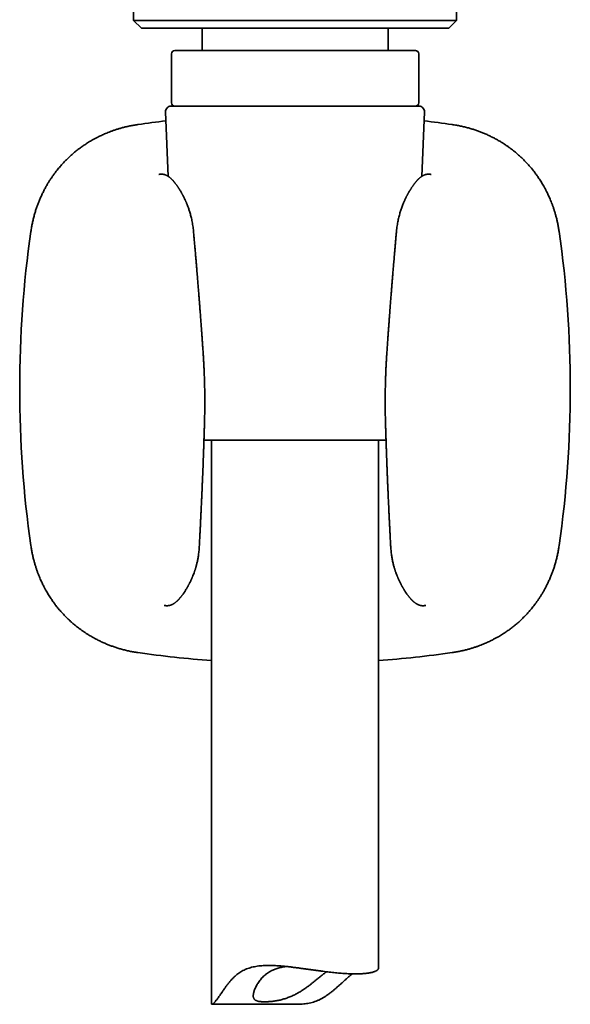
# Model space of a CAD drawing. Header units: millimetres. Extents: x 8 to 756, y 12 to 1057.
# Tile 24 of 28: x 440 to 489, y 732 to 821. Entities that reach past the tile are written whole.
import ezdxf

# ---------------------------------------------------------------- set-up
doc = ezdxf.new("R2010")
doc.units = ezdxf.units.MM

msp = doc.modelspace()

# ---------------------------------------------------------------- linework, layer by layer
at = {"color": 7, "linetype": 'Continuous', "lineweight": 35}
for p, q in [((450.026, 826.181), (450.026, 820.581)), ((479.026, 820.581), (479.026, 826.181)), ((450.026, 820.581), (450.726, 819.881)), ((450.026, 820.581), (479.026, 820.581)), ((478.326, 819.881), (450.726, 819.881)), ((456.176, 819.881), (456.176, 817.881)), ((472.876, 817.881), (472.876, 819.881)), ((478.326, 819.881), (479.026, 820.581)), ((453.426, 817.581), (453.426, 813.181)), ((453.726, 817.881), (454.55, 817.881)), ((454.55, 817.881), (475.326, 817.881)), ((475.626, 813.181), (475.626, 817.581)), ((453.39, 812.881), (475.645, 812.881)), ((452.89, 812.36), (453.141, 806.572)), ((475.894, 806.572), (476.145, 812.36)), ((471.701, 782.881), (456.341, 782.881)), ((457.017, 782.881), (457.017, 732.233)), ((472.694, 782.881), (471.701, 782.881)), ((472.017, 735.451), (472.017, 782.881)), ((455.914, 773.205), (455.914, 773.205)), ((473.121, 773.205), (473.121, 773.205)), ((457.045, 732.206), (464.707, 732.206))]:
    msp.add_line(p, q, dxfattribs=at)
for centre, radius, start, end in [((453.726, 817.581), 0.3, 90, 180), ((475.326, 817.581), 0.3, 0, 90), ((453.39, 812.381), 0.5, 90, 182.48126), ((453.726, 813.181), 0.3, 180, 270), ((475.326, 813.181), 0.3, 270, 0), ((475.645, 812.381), 0.5, 357.51874, 90), ((464.517, 712.58), 99.657, 96.68012, 98.1399), ((464.517, 712.58), 99.657, 81.8601, 83.31988), ((539.453, 787.515), 99.657, 171.8601, 188.1399), ((389.582, 787.515), 99.657, 351.8601, 8.1399), ((464.517, 862.451), 99.657, 261.8601, 265.68397), ((464.517, 862.451), 99.657, 274.31603, 278.1399)]:
    msp.add_arc(centre, radius, start, end, dxfattribs=at)
for points, knots in [([(450.407, 811.233), (450.284, 811.214), (450.043, 811.177), (449.691, 811.109), (449.356, 811.035), (449.038, 810.955), (448.739, 810.87), (448.459, 810.783), (448.196, 810.694), (447.949, 810.605), (447.721, 810.516), (447.511, 810.429), (447.319, 810.345), (447.14, 810.264), (446.974, 810.185), (446.823, 810.11), (446.686, 810.04), (446.562, 809.974), (446.45, 809.912), (446.257, 809.805), (445.984, 809.644), (445.646, 809.427), (445.328, 809.206), (445.027, 808.982), (444.727, 808.742), (444.442, 808.498), (444.173, 808.25), (443.919, 808.001), (443.667, 807.737), (443.458, 807.502), (443.287, 807.299), (443.149, 807.129), (443.007, 806.946), (442.861, 806.749), (442.711, 806.538), (442.56, 806.314), (442.409, 806.078), (442.259, 805.829), (442.109, 805.565), (441.961, 805.286), (441.815, 804.991), (441.672, 804.68), (441.54, 804.368), (441.418, 804.056), (441.307, 803.745), (441.201, 803.422), (441.103, 803.086), (441.012, 802.739), (440.931, 802.379), (440.858, 802.007), (440.819, 801.754), (440.8, 801.626)], [0, 0, 0, 0, 0.0255958, 0.0501427, 0.073642, 0.0960949, 0.1175018, 0.137509, 0.1565078, 0.1744985, 0.1914808, 0.2068025, 0.2211986, 0.2346687, 0.2472124, 0.2588293, 0.2693363, 0.2789484, 0.2876651, 0.2956993, 0.3242368, 0.3527763, 0.3782635, 0.4038034, 0.4300301, 0.4571573, 0.4808886, 0.5052811, 0.5302809, 0.5558635, 0.5699075, 0.5848761, 0.600768, 0.6175823, 0.6353181, 0.6539744, 0.6730305, 0.6929588, 0.7137588, 0.7354301, 0.7579724, 0.7813853, 0.8056684, 0.8276301, 0.8502575, 0.8735507, 0.8975093, 0.9221334, 0.9474231, 0.9733784, 1, 1, 1, 1]), ([(488.235, 801.626), (488.216, 801.749), (488.179, 801.99), (488.111, 802.341), (488.037, 802.676), (487.957, 802.994), (487.872, 803.292), (487.785, 803.573), (487.696, 803.836), (487.606, 804.083), (487.518, 804.311), (487.431, 804.521), (487.347, 804.714), (487.265, 804.893), (487.187, 805.058), (487.112, 805.209), (487.041, 805.346), (486.975, 805.471), (486.914, 805.583), (486.806, 805.776), (486.645, 806.049), (486.428, 806.387), (486.208, 806.705), (485.983, 807.007), (485.744, 807.307), (485.499, 807.591), (485.251, 807.861), (485.002, 808.115), (484.738, 808.367), (484.503, 808.576), (484.3, 808.747), (484.131, 808.884), (483.948, 809.027), (483.751, 809.173), (483.54, 809.322), (483.316, 809.473), (483.08, 809.624), (482.831, 809.774), (482.567, 809.924), (482.288, 810.072), (481.994, 810.218), (481.683, 810.361), (481.372, 810.493), (481.059, 810.615), (480.749, 810.726), (480.425, 810.831), (480.09, 810.93), (479.742, 811.02), (479.381, 811.102), (479.009, 811.175), (478.756, 811.213), (478.628, 811.233)], [0, 0, 0, 0, 0.025568, 0.050096, 0.073582, 0.096027, 0.117431, 0.137438, 0.15644, 0.174435, 0.191423, 0.206752, 0.221155, 0.234633, 0.247184, 0.258809, 0.269323, 0.278942, 0.287665, 0.295704, 0.324254, 0.352806, 0.378305, 0.403854, 0.430087, 0.45722, 0.480955, 0.505349, 0.530347, 0.555926, 0.569963, 0.584923, 0.600806, 0.617611, 0.635336, 0.65398, 0.673024, 0.69294, 0.713727, 0.735386, 0.757916, 0.781318, 0.805592, 0.827547, 0.850172, 0.873465, 0.897429, 0.922062, 0.947368, 0.973347, 1, 1, 1, 1]), ([(455.404, 801.629), (455.395, 801.716), (455.379, 801.887), (455.345, 802.136), (455.306, 802.373), (455.263, 802.596), (455.218, 802.806), (455.17, 803.004), (455.121, 803.187), (455.071, 803.358), (455.022, 803.516), (454.972, 803.667), (454.921, 803.809), (454.871, 803.942), (454.825, 804.061), (454.782, 804.165), (454.744, 804.256), (454.71, 804.333), (454.681, 804.399), (454.654, 804.457), (454.625, 804.522), (454.589, 804.597), (454.547, 804.683), (454.502, 804.773), (454.461, 804.854), (454.423, 804.924), (454.391, 804.985), (454.357, 805.046), (454.319, 805.114), (454.277, 805.188), (454.231, 805.266), (454.183, 805.344), (454.139, 805.416), (454.1, 805.477), (454.068, 805.526), (454.041, 805.569), (454.011, 805.612), (453.977, 805.663), (453.936, 805.722), (453.891, 805.786), (453.842, 805.852), (453.795, 805.915), (453.752, 805.97), (453.714, 806.017), (453.68, 806.059), (453.647, 806.099), (453.617, 806.134), (453.59, 806.164), (453.567, 806.19), (453.546, 806.213), (453.524, 806.236), (453.5, 806.262), (453.471, 806.292), (453.44, 806.323), (453.411, 806.351), (453.385, 806.376), (453.362, 806.397), (453.338, 806.418), (453.312, 806.441), (453.282, 806.467), (453.247, 806.495), (453.21, 806.524), (453.172, 806.551), (453.137, 806.575), (453.102, 806.598), (453.062, 806.622), (453.02, 806.645), (452.977, 806.667), (452.931, 806.688), (452.876, 806.71), (452.815, 806.731), (452.746, 806.749), (452.678, 806.762), (452.619, 806.769), (452.573, 806.773), (452.535, 806.774), (452.498, 806.774), (452.458, 806.772), (452.416, 806.769), (452.371, 806.764), (452.325, 806.756), (452.294, 806.75), (452.278, 806.747)], [0, 0, 0, 0, 0.030826, 0.060405, 0.08872, 0.115759, 0.141517, 0.16599, 0.189176, 0.211073, 0.231678, 0.250982, 0.271035, 0.289418, 0.306114, 0.321106, 0.334379, 0.345728, 0.355391, 0.363653, 0.372078, 0.38477, 0.398272, 0.412588, 0.427148, 0.437691, 0.447383, 0.457203, 0.468682, 0.481846, 0.495976, 0.51022, 0.524574, 0.535614, 0.545183, 0.553155, 0.560425, 0.571139, 0.583331, 0.596744, 0.611299, 0.62635, 0.638164, 0.649371, 0.659418, 0.668659, 0.678435, 0.685713, 0.69238, 0.698266, 0.704161, 0.71129, 0.719662, 0.728918, 0.737896, 0.745282, 0.75132, 0.757727, 0.764846, 0.773092, 0.782466, 0.792786, 0.802518, 0.811313, 0.819595, 0.827868, 0.838646, 0.847687, 0.856321, 0.866839, 0.879968, 0.891347, 0.903237, 0.916281, 0.923053, 0.930072, 0.9382, 0.947697, 0.958597, 0.970928, 0.984718, 1, 1, 1, 1]), ([(476.757, 806.747), (476.742, 806.75), (476.715, 806.755), (476.675, 806.762), (476.641, 806.766), (476.611, 806.769), (476.587, 806.771), (476.567, 806.773), (476.549, 806.773), (476.533, 806.774), (476.516, 806.774), (476.496, 806.774), (476.475, 806.773), (476.452, 806.772), (476.423, 806.77), (476.387, 806.766), (476.345, 806.76), (476.303, 806.752), (476.265, 806.743), (476.235, 806.734), (476.208, 806.727), (476.182, 806.718), (476.152, 806.707), (476.115, 806.693), (476.076, 806.675), (476.036, 806.656), (475.999, 806.637), (475.959, 806.614), (475.918, 806.589), (475.876, 806.56), (475.837, 806.533), (475.802, 806.506), (475.769, 806.48), (475.735, 806.452), (475.698, 806.42), (475.661, 806.386), (475.628, 806.355), (475.599, 806.328), (475.572, 806.3), (475.542, 806.27), (475.508, 806.234), (475.471, 806.193), (475.43, 806.148), (475.389, 806.1), (475.35, 806.054), (475.316, 806.012), (475.285, 805.973), (475.256, 805.936), (475.225, 805.895), (475.191, 805.849), (475.151, 805.795), (475.108, 805.735), (475.061, 805.668), (475.015, 805.6), (474.971, 805.534), (474.931, 805.471), (474.893, 805.411), (474.855, 805.35), (474.815, 805.283), (474.77, 805.208), (474.726, 805.133), (474.688, 805.064), (474.657, 805.009), (474.632, 804.962), (474.612, 804.925), (474.596, 804.895), (474.578, 804.86), (474.555, 804.816), (474.526, 804.76), (474.493, 804.694), (474.456, 804.619), (474.414, 804.531), (474.367, 804.429), (474.316, 804.314), (474.26, 804.183), (474.2, 804.037), (474.138, 803.875), (474.078, 803.709), (474.021, 803.542), (473.968, 803.375), (473.916, 803.196), (473.866, 803.006), (473.817, 802.804), (473.77, 802.591), (473.728, 802.366), (473.689, 802.13), (473.656, 801.884), (473.639, 801.715), (473.631, 801.629)], [0, 0, 0, 0, 0.014134, 0.026381, 0.036768, 0.045319, 0.052048, 0.057171, 0.060617, 0.063989, 0.067531, 0.071244, 0.075132, 0.079309, 0.08405, 0.09083, 0.098525, 0.10652, 0.11324, 0.118603, 0.122863, 0.127529, 0.133504, 0.140796, 0.149086, 0.157344, 0.165497, 0.173292, 0.184419, 0.194524, 0.204312, 0.213912, 0.221769, 0.231001, 0.242066, 0.253002, 0.262194, 0.26983, 0.277442, 0.286155, 0.295712, 0.306763, 0.318952, 0.331295, 0.34282, 0.352845, 0.361634, 0.370056, 0.378175, 0.388931, 0.400512, 0.413349, 0.42722, 0.44147, 0.454413, 0.466112, 0.477462, 0.488486, 0.500299, 0.513803, 0.528986, 0.53974, 0.549134, 0.556865, 0.562939, 0.567452, 0.571903, 0.579854, 0.588968, 0.599317, 0.611112, 0.62477, 0.640271, 0.657588, 0.676696, 0.697574, 0.720202, 0.744559, 0.765278, 0.787077, 0.809947, 0.833889, 0.858904, 0.884992, 0.912153, 0.940381, 0.969669, 1, 1, 1, 1]), ([(456.27, 790.688), (456.261, 790.818), (456.244, 791.074), (456.218, 791.449), (456.193, 791.81), (456.168, 792.156), (456.145, 792.487), (456.122, 792.798), (456.101, 793.088), (456.081, 793.36), (456.062, 793.618), (456.044, 793.864), (456.026, 794.096), (456.01, 794.315), (455.994, 794.52), (455.979, 794.713), (455.966, 794.893), (455.953, 795.058), (455.941, 795.21), (455.93, 795.352), (455.919, 795.496), (455.907, 795.653), (455.893, 795.827), (455.878, 796.021), (455.861, 796.229), (455.843, 796.452), (455.824, 796.69), (455.804, 796.938), (455.784, 797.194), (455.762, 797.46), (455.739, 797.738), (455.715, 798.029), (455.689, 798.346), (455.66, 798.69), (455.629, 799.061), (455.596, 799.449), (455.561, 799.854), (455.525, 800.274), (455.487, 800.711), (455.447, 801.165), (455.42, 801.472), (455.406, 801.629)], [0, 0, 0, 0, 0.035635, 0.069919, 0.102853, 0.134438, 0.164672, 0.193556, 0.219553, 0.24435, 0.267947, 0.290345, 0.311543, 0.331541, 0.35034, 0.36794, 0.38434, 0.399541, 0.413304, 0.425914, 0.438669, 0.452585, 0.468917, 0.486605, 0.505646, 0.526043, 0.547793, 0.570898, 0.593924, 0.618152, 0.643585, 0.670222, 0.698062, 0.730555, 0.764547, 0.800039, 0.837031, 0.875522, 0.915514, 0.957006, 1, 1, 1, 1]), ([(473.628, 801.629), (473.617, 801.499), (473.595, 801.245), (473.562, 800.87), (473.53, 800.511), (473.5, 800.166), (473.472, 799.836), (473.446, 799.526), (473.421, 799.235), (473.398, 798.964), (473.376, 798.707), (473.356, 798.462), (473.336, 798.23), (473.318, 798.011), (473.301, 797.806), (473.285, 797.614), (473.271, 797.434), (473.257, 797.269), (473.245, 797.118), (473.233, 796.975), (473.222, 796.832), (473.209, 796.675), (473.195, 796.5), (473.18, 796.306), (473.163, 796.098), (473.146, 795.875), (473.127, 795.637), (473.108, 795.389), (473.088, 795.132), (473.067, 794.867), (473.046, 794.589), (473.024, 794.297), (473, 793.98), (472.974, 793.635), (472.947, 793.263), (472.918, 792.874), (472.889, 792.469), (472.859, 792.047), (472.828, 791.609), (472.796, 791.154), (472.775, 790.845), (472.765, 790.688)], [0, 0, 0, 0, 0.035617, 0.069884, 0.102802, 0.13437, 0.164589, 0.193459, 0.219443, 0.244229, 0.267815, 0.290202, 0.31139, 0.33138, 0.350169, 0.36776, 0.384152, 0.399344, 0.413098, 0.4257, 0.438459, 0.452379, 0.468715, 0.486406, 0.505451, 0.525851, 0.547606, 0.570715, 0.593745, 0.61798, 0.643419, 0.670064, 0.697913, 0.730418, 0.764425, 0.799933, 0.836943, 0.875454, 0.915468, 0.956983, 1, 1, 1, 1]), ([(456.393, 784.552), (456.397, 784.728), (456.406, 785.077), (456.414, 785.591), (456.418, 786.091), (456.418, 786.576), (456.414, 787.045), (456.408, 787.5), (456.398, 787.939), (456.386, 788.369), (456.371, 788.791), (456.354, 789.202), (456.335, 789.597), (456.315, 789.975), (456.293, 790.337), (456.278, 790.573), (456.27, 790.688)], [0, 0, 0, 0, 0.086337, 0.170196, 0.251582, 0.330503, 0.406962, 0.480964, 0.552514, 0.621614, 0.69138, 0.758464, 0.822866, 0.884589, 0.943634, 1, 1, 1, 1]), ([(472.765, 790.688), (472.757, 790.578), (472.743, 790.354), (472.722, 790.01), (472.702, 789.65), (472.684, 789.276), (472.667, 788.886), (472.653, 788.481), (472.64, 788.061), (472.629, 787.619), (472.622, 787.154), (472.617, 786.666), (472.617, 786.161), (472.62, 785.639), (472.628, 785.101), (472.637, 784.737), (472.642, 784.552)], [0, 0, 0, 0, 0.053746, 0.109932, 0.168559, 0.229627, 0.293138, 0.359093, 0.427493, 0.498343, 0.575196, 0.654744, 0.736993, 0.821947, 0.909614, 1, 1, 1, 1]), ([(455.915, 773.205), (455.924, 773.366), (455.941, 773.682), (455.966, 774.146), (455.989, 774.591), (456.011, 775.016), (456.032, 775.42), (456.05, 775.799), (456.068, 776.151), (456.083, 776.478), (456.098, 776.788), (456.112, 777.079), (456.124, 777.34), (456.134, 777.57), (456.144, 777.773), (456.152, 777.964), (456.16, 778.142), (456.167, 778.313), (456.178, 778.555), (456.192, 778.877), (456.212, 779.367), (456.236, 779.954), (456.258, 780.499), (456.273, 780.915), (456.284, 781.198), (456.295, 781.494), (456.306, 781.809), (456.317, 782.144), (456.329, 782.5), (456.342, 782.874), (456.354, 783.267), (456.367, 783.679), (456.38, 784.109), (456.388, 784.402), (456.393, 784.552)], [0, 0, 0, 0, 0.042718, 0.083681, 0.12289, 0.160345, 0.196047, 0.229996, 0.2604, 0.289245, 0.316532, 0.34226, 0.36643, 0.385382, 0.403251, 0.420039, 0.435744, 0.450459, 0.465071, 0.49998, 0.535543, 0.594539, 0.655254, 0.679577, 0.704244, 0.730205, 0.757734, 0.787442, 0.818784, 0.851759, 0.886369, 0.922612, 0.960489, 1, 1, 1, 1]), ([(472.642, 784.552), (472.646, 784.402), (472.655, 784.11), (472.668, 783.681), (472.68, 783.27), (472.693, 782.878), (472.705, 782.506), (472.717, 782.155), (472.729, 781.823), (472.74, 781.51), (472.752, 781.174), (472.765, 780.811), (472.78, 780.419), (472.796, 780.033), (472.811, 779.654), (472.824, 779.34), (472.834, 779.091), (472.842, 778.905), (472.85, 778.721), (472.858, 778.538), (472.865, 778.356), (472.874, 778.171), (472.882, 777.97), (472.892, 777.747), (472.904, 777.501), (472.916, 777.237), (472.929, 776.955), (472.943, 776.655), (472.958, 776.338), (472.974, 776.003), (472.992, 775.651), (473.01, 775.281), (473.03, 774.895), (473.051, 774.495), (473.072, 774.08), (473.095, 773.648), (473.111, 773.354), (473.12, 773.205)], [0, 0, 0, 0, 0.039427, 0.077227, 0.1134, 0.147946, 0.180865, 0.211613, 0.240793, 0.268404, 0.294446, 0.329615, 0.364137, 0.398118, 0.431558, 0.464457, 0.480997, 0.497397, 0.513657, 0.529777, 0.545757, 0.561712, 0.578699, 0.598872, 0.620604, 0.643894, 0.668742, 0.695149, 0.723113, 0.752636, 0.783718, 0.816357, 0.850556, 0.885661, 0.92227, 0.960382, 1, 1, 1, 1]), ([(440.8, 773.405), (440.819, 773.282), (440.856, 773.041), (440.924, 772.689), (440.998, 772.354), (441.078, 772.036), (441.163, 771.737), (441.25, 771.457), (441.339, 771.194), (441.428, 770.947), (441.517, 770.719), (441.604, 770.509), (441.688, 770.317), (441.769, 770.138), (441.848, 769.973), (441.923, 769.821), (441.993, 769.684), (442.059, 769.56), (442.12, 769.448), (442.228, 769.255), (442.389, 768.983), (442.606, 768.644), (442.827, 768.326), (443.051, 768.025), (443.29, 767.725), (443.535, 767.44), (443.783, 767.171), (444.032, 766.917), (444.296, 766.665), (444.531, 766.456), (444.734, 766.285), (444.903, 766.147), (445.087, 766.005), (445.283, 765.859), (445.495, 765.709), (445.718, 765.558), (445.955, 765.407), (446.204, 765.257), (446.468, 765.107), (446.747, 764.959), (447.042, 764.813), (447.352, 764.67), (447.664, 764.538), (447.977, 764.416), (448.288, 764.305), (448.611, 764.199), (448.946, 764.101), (449.294, 764.011), (449.654, 763.929), (450.026, 763.856), (450.279, 763.817), (450.407, 763.798)], [0, 0, 0, 0, 0.025596, 0.050143, 0.073642, 0.096095, 0.117502, 0.137509, 0.156508, 0.174498, 0.191481, 0.206803, 0.221199, 0.234669, 0.247212, 0.258829, 0.269336, 0.278948, 0.287665, 0.295699, 0.324237, 0.352776, 0.378264, 0.403803, 0.43003, 0.457157, 0.480889, 0.505281, 0.530281, 0.555864, 0.569908, 0.584876, 0.600768, 0.617582, 0.635318, 0.653974, 0.67303, 0.692959, 0.713759, 0.73543, 0.757972, 0.781385, 0.805668, 0.82763, 0.850258, 0.873551, 0.897509, 0.922133, 0.947423, 0.973378, 1, 1, 1, 1]), ([(452.773, 768.036), (452.788, 768.033), (452.816, 768.028), (452.857, 768.021), (452.892, 768.017), (452.923, 768.013), (452.949, 768.011), (452.973, 768.01), (452.998, 768.009), (453.023, 768.009), (453.053, 768.009), (453.087, 768.011), (453.127, 768.014), (453.167, 768.019), (453.204, 768.025), (453.235, 768.031), (453.265, 768.037), (453.299, 768.046), (453.343, 768.059), (453.389, 768.075), (453.431, 768.092), (453.466, 768.107), (453.494, 768.12), (453.523, 768.134), (453.554, 768.151), (453.586, 768.169), (453.624, 768.192), (453.666, 768.219), (453.713, 768.251), (453.762, 768.288), (453.804, 768.321), (453.84, 768.351), (453.866, 768.373), (453.89, 768.394), (453.911, 768.414), (453.934, 768.435), (453.958, 768.458), (453.987, 768.486), (454.016, 768.515), (454.042, 768.542), (454.064, 768.564), (454.082, 768.584), (454.103, 768.606), (454.128, 768.634), (454.157, 768.667), (454.187, 768.702), (454.217, 768.736), (454.244, 768.769), (454.277, 768.81), (454.317, 768.86), (454.365, 768.922), (454.415, 768.989), (454.468, 769.062), (454.524, 769.142), (454.583, 769.229), (454.642, 769.319), (454.698, 769.408), (454.751, 769.493), (454.797, 769.571), (454.837, 769.64), (454.867, 769.692), (454.891, 769.734), (454.913, 769.774), (454.939, 769.821), (454.968, 769.876), (455, 769.936), (455.037, 770.008), (455.079, 770.09), (455.125, 770.186), (455.172, 770.285), (455.217, 770.383), (455.257, 770.474), (455.293, 770.556), (455.323, 770.63), (455.366, 770.734), (455.423, 770.879), (455.476, 771.026), (455.513, 771.136), (455.535, 771.203), (455.558, 771.272), (455.581, 771.347), (455.607, 771.433), (455.636, 771.532), (455.667, 771.646), (455.699, 771.773), (455.732, 771.914), (455.765, 772.068), (455.797, 772.232), (455.827, 772.406), (455.854, 772.589), (455.879, 772.783), (455.899, 772.99), (455.908, 773.132), (455.913, 773.205)], [0, 0, 0, 0, 0.015563, 0.028987, 0.040303, 0.049536, 0.056705, 0.062721, 0.067943, 0.073149, 0.078564, 0.085054, 0.09271, 0.100425, 0.107431, 0.112883, 0.117304, 0.123422, 0.131644, 0.141908, 0.150023, 0.155571, 0.160971, 0.167271, 0.174332, 0.1817, 0.18925, 0.20048, 0.211877, 0.224546, 0.238031, 0.245488, 0.252685, 0.259102, 0.264734, 0.270348, 0.277341, 0.285231, 0.293859, 0.301172, 0.306956, 0.311213, 0.316678, 0.32369, 0.33225, 0.341088, 0.34923, 0.356669, 0.363791, 0.376787, 0.390201, 0.404137, 0.419007, 0.434916, 0.452022, 0.469435, 0.485796, 0.501128, 0.515037, 0.5267, 0.536106, 0.541422, 0.54791, 0.555791, 0.56499, 0.574754, 0.584877, 0.598989, 0.613727, 0.62907, 0.643818, 0.65708, 0.668878, 0.679232, 0.688462, 0.713019, 0.739381, 0.747996, 0.756768, 0.765697, 0.775169, 0.785957, 0.798853, 0.813238, 0.829101, 0.846434, 0.865225, 0.885466, 0.905868, 0.927538, 0.950462, 0.974623, 1, 1, 1, 1]), ([(473.122, 773.205), (473.127, 773.128), (473.137, 772.978), (473.159, 772.76), (473.185, 772.555), (473.214, 772.364), (473.246, 772.186), (473.281, 772.014), (473.318, 771.849), (473.356, 771.692), (473.393, 771.553), (473.426, 771.437), (473.455, 771.342), (473.48, 771.263), (473.503, 771.19), (473.527, 771.12), (473.55, 771.052), (473.584, 770.957), (473.628, 770.838), (473.673, 770.723), (473.71, 770.634), (473.739, 770.564), (473.772, 770.487), (473.809, 770.402), (473.851, 770.31), (473.894, 770.217), (473.938, 770.128), (473.979, 770.045), (474.019, 769.967), (474.058, 769.893), (474.092, 769.829), (474.12, 769.777), (474.143, 769.737), (474.162, 769.702), (474.183, 769.666), (474.206, 769.626), (474.234, 769.577), (474.268, 769.52), (474.307, 769.456), (474.349, 769.389), (474.397, 769.312), (474.452, 769.229), (474.51, 769.143), (474.567, 769.062), (474.619, 768.99), (474.666, 768.927), (474.707, 768.874), (474.744, 768.827), (474.781, 768.781), (474.819, 768.735), (474.854, 768.694), (474.884, 768.66), (474.907, 768.634), (474.927, 768.611), (474.945, 768.593), (474.961, 768.575), (474.979, 768.556), (475.002, 768.532), (475.029, 768.504), (475.058, 768.476), (475.085, 768.45), (475.108, 768.429), (475.128, 768.41), (475.149, 768.391), (475.172, 768.371), (475.197, 768.35), (475.231, 768.321), (475.274, 768.287), (475.323, 768.25), (475.371, 768.217), (475.42, 768.186), (475.467, 768.158), (475.508, 768.136), (475.542, 768.119), (475.571, 768.106), (475.598, 768.094), (475.626, 768.083), (475.659, 768.07), (475.696, 768.058), (475.731, 768.047), (475.761, 768.04), (475.786, 768.034), (475.811, 768.028), (475.838, 768.023), (475.872, 768.018), (475.908, 768.014), (475.944, 768.011), (475.976, 768.009), (476.002, 768.009), (476.025, 768.009), (476.045, 768.009), (476.065, 768.01), (476.087, 768.011), (476.112, 768.013), (476.143, 768.017), (476.178, 768.021), (476.219, 768.028), (476.247, 768.033), (476.262, 768.036)], [0, 0, 0, 0, 0.026876, 0.052383, 0.076495, 0.099193, 0.120463, 0.140291, 0.161794, 0.181264, 0.198685, 0.214041, 0.22544, 0.235391, 0.244836, 0.254105, 0.263196, 0.272111, 0.292414, 0.311537, 0.32029, 0.330028, 0.341068, 0.353427, 0.367125, 0.381759, 0.395157, 0.408058, 0.420452, 0.432332, 0.443536, 0.451526, 0.458122, 0.463473, 0.469303, 0.476097, 0.483861, 0.494262, 0.505745, 0.517848, 0.530564, 0.547939, 0.565011, 0.580892, 0.595737, 0.60965, 0.620209, 0.630497, 0.64056, 0.650841, 0.662443, 0.669519, 0.676131, 0.681787, 0.686492, 0.690391, 0.695184, 0.701456, 0.709199, 0.71766, 0.725126, 0.73133, 0.736438, 0.741904, 0.748069, 0.754927, 0.761968, 0.775693, 0.78856, 0.800109, 0.811601, 0.823591, 0.831963, 0.839383, 0.845565, 0.849479, 0.85467, 0.861131, 0.868355, 0.875466, 0.881063, 0.885151, 0.889078, 0.894124, 0.900168, 0.907289, 0.914352, 0.920435, 0.925117, 0.929452, 0.933795, 0.938152, 0.943295, 0.950464, 0.959697, 0.971013, 0.984437, 1, 1, 1, 1]), ([(478.628, 763.798), (478.751, 763.817), (478.992, 763.854), (479.343, 763.922), (479.678, 763.996), (479.995, 764.076), (480.294, 764.161), (480.575, 764.248), (480.838, 764.337), (481.085, 764.426), (481.313, 764.515), (481.523, 764.602), (481.716, 764.686), (481.894, 764.767), (482.06, 764.846), (482.211, 764.921), (482.348, 764.992), (482.472, 765.057), (482.585, 765.119), (482.778, 765.226), (483.05, 765.388), (483.389, 765.605), (483.707, 765.825), (484.009, 766.05), (484.309, 766.289), (484.593, 766.534), (484.863, 766.781), (485.117, 767.031), (485.368, 767.295), (485.577, 767.53), (485.749, 767.733), (485.886, 767.902), (486.028, 768.085), (486.175, 768.282), (486.324, 768.493), (486.475, 768.717), (486.626, 768.953), (486.776, 769.202), (486.926, 769.465), (487.074, 769.745), (487.22, 770.039), (487.363, 770.349), (487.495, 770.661), (487.617, 770.973), (487.728, 771.284), (487.833, 771.608), (487.932, 771.943), (488.022, 772.291), (488.104, 772.651), (488.177, 773.024), (488.215, 773.277), (488.235, 773.405)], [0, 0, 0, 0, 0.0255683, 0.0500955, 0.0735818, 0.0960271, 0.1174308, 0.1374381, 0.1564398, 0.1744351, 0.1914235, 0.2067519, 0.2211552, 0.2346329, 0.2471842, 0.2588087, 0.2693229, 0.2789419, 0.2876652, 0.2957036, 0.3242537, 0.3528061, 0.3783046, 0.4038537, 0.4300873, 0.4572202, 0.4809548, 0.5053486, 0.5303473, 0.5559264, 0.569963, 0.5849234, 0.6008064, 0.6176107, 0.6353356, 0.6539802, 0.6730242, 0.6929399, 0.7137271, 0.7353856, 0.7579157, 0.7813176, 0.8055916, 0.8275474, 0.8501717, 0.8734652, 0.8974285, 0.9220624, 0.947368, 0.9733467, 1, 1, 1, 1]), ([(457.018, 732.233), (457.018, 732.231), (457.017, 732.223), (457.023, 732.213), (457.037, 732.205), (457.061, 732.207), (457.094, 732.22), (457.135, 732.244), (457.185, 732.282), (457.243, 732.333), (457.302, 732.394), (457.363, 732.462), (457.421, 732.533), (457.483, 732.613), (457.555, 732.71), (457.638, 732.826), (457.734, 732.962), (457.833, 733.107), (457.949, 733.276), (458.083, 733.471), (458.238, 733.69), (458.395, 733.904), (458.554, 734.109), (458.714, 734.303), (458.884, 734.492), (459.054, 734.664), (459.223, 734.816), (459.389, 734.949), (459.565, 735.073), (459.75, 735.186), (459.948, 735.289), (460.16, 735.381), (460.387, 735.462), (460.624, 735.531), (460.872, 735.588), (461.13, 735.632), (461.392, 735.665), (461.657, 735.686), (461.923, 735.697), (462.195, 735.701), (462.472, 735.696), (462.754, 735.685), (463.054, 735.666), (463.373, 735.64), (463.709, 735.607), (464.048, 735.569), (464.39, 735.527), (464.735, 735.482), (465.065, 735.438), (465.38, 735.394), (465.68, 735.352), (465.978, 735.31), (466.277, 735.269), (466.575, 735.228), (466.873, 735.189), (467.167, 735.151), (467.454, 735.116), (467.735, 735.084), (468.009, 735.055), (468.279, 735.029), (468.544, 735.005), (468.805, 734.985), (468.972, 734.974), (469.055, 734.969)], [0, 0, 0, 0, 0.002739, 0.017287, 0.031827, 0.046679, 0.061541, 0.076389, 0.090977, 0.105579, 0.120164, 0.131561, 0.142972, 0.154387, 0.165789, 0.18101, 0.196249, 0.211494, 0.226726, 0.247472, 0.268227, 0.288977, 0.307351, 0.325735, 0.344113, 0.362478, 0.377654, 0.392862, 0.408074, 0.42327, 0.438435, 0.454703, 0.470985, 0.487253, 0.504038, 0.520837, 0.537624, 0.553867, 0.570121, 0.586367, 0.602947, 0.619536, 0.636117, 0.655458, 0.674809, 0.694151, 0.713881, 0.733621, 0.753352, 0.770718, 0.788097, 0.805477, 0.822843, 0.840678, 0.858529, 0.87638, 0.894215, 0.911701, 0.929195, 0.946681, 0.964451, 0.98223, 1, 1, 1, 1]), ([(463.736, 735.603), (463.679, 735.595), (463.558, 735.577), (463.377, 735.543), (463.193, 735.502), (463.011, 735.453), (462.833, 735.398), (462.667, 735.338), (462.512, 735.272), (462.369, 735.203), (462.23, 735.128), (462.098, 735.046), (461.971, 734.958), (461.835, 734.85), (461.692, 734.721), (461.547, 734.57), (461.414, 734.412), (461.292, 734.25), (461.181, 734.085), (461.083, 733.919), (460.996, 733.753), (460.921, 733.591), (460.864, 733.446), (460.823, 733.318), (460.794, 733.206), (460.775, 733.1), (460.767, 733.007), (460.768, 732.925), (460.776, 732.854), (460.793, 732.788), (460.819, 732.728), (460.854, 732.673), (460.898, 732.625), (460.951, 732.584), (461.012, 732.548), (461.082, 732.518), (461.162, 732.492), (461.252, 732.471), (461.35, 732.455), (461.454, 732.443), (461.566, 732.435), (461.685, 732.43), (461.813, 732.429), (461.95, 732.431), (462.093, 732.438), (462.243, 732.448), (462.4, 732.462), (462.564, 732.481), (462.734, 732.506), (462.911, 732.536), (463.087, 732.571), (463.263, 732.612), (463.437, 732.658), (463.615, 732.71), (463.794, 732.769), (463.975, 732.836), (464.151, 732.907), (464.322, 732.984), (464.488, 733.063), (464.653, 733.149), (464.816, 733.239), (464.978, 733.335), (465.167, 733.453), (465.38, 733.595), (465.615, 733.763), (465.845, 733.936), (466.07, 734.113), (466.29, 734.291), (466.484, 734.451), (466.654, 734.59), (466.8, 734.709), (466.944, 734.825), (467.086, 734.935), (467.224, 735.038), (467.31, 735.099), (467.352, 735.129)], [0, 0, 0, 0, 0.011342, 0.023943, 0.036532, 0.049539, 0.062557, 0.075563, 0.08739, 0.099227, 0.111054, 0.123195, 0.135345, 0.147488, 0.164945, 0.182421, 0.199885, 0.217817, 0.235761, 0.253694, 0.271963, 0.290245, 0.308509, 0.322696, 0.336904, 0.351107, 0.365288, 0.37717, 0.38906, 0.400941, 0.413161, 0.425391, 0.43761, 0.449498, 0.461394, 0.473282, 0.485517, 0.497763, 0.509998, 0.52188, 0.53377, 0.545651, 0.55785, 0.570059, 0.582258, 0.594616, 0.606983, 0.61934, 0.632074, 0.644818, 0.657551, 0.669597, 0.681654, 0.6937, 0.706118, 0.718547, 0.730966, 0.742715, 0.754472, 0.766222, 0.778222, 0.790228, 0.802228, 0.821063, 0.839916, 0.858756, 0.878121, 0.897499, 0.916863, 0.930677, 0.944497, 0.958309, 0.972455, 0.986613, 1, 1, 1, 1]), ([(469.055, 734.969), (469.135, 734.964), (469.293, 734.956), (469.521, 734.947), (469.741, 734.941), (469.955, 734.939), (470.162, 734.94), (470.362, 734.945), (470.551, 734.954), (470.728, 734.967), (470.893, 734.982), (471.047, 735.001), (471.189, 735.023), (471.323, 735.049), (471.446, 735.077), (471.558, 735.109), (471.658, 735.143), (471.746, 735.179), (471.822, 735.217), (471.885, 735.256), (471.936, 735.297), (471.976, 735.339), (472.002, 735.382), (472.016, 735.42), (472.016, 735.443), (472.016, 735.451)], [0, 0, 0, 0, 0.043407, 0.086852, 0.130297, 0.173703, 0.218384, 0.263106, 0.307829, 0.35251, 0.395914, 0.439355, 0.482796, 0.526201, 0.570831, 0.615499, 0.660169, 0.7048, 0.748894, 0.793024, 0.837155, 0.88125, 0.926535, 0.971858, 1, 1, 1, 1]), ([(469.67, 734.943), (469.607, 734.894), (469.48, 734.795), (469.287, 734.632), (469.093, 734.461), (468.897, 734.283), (468.699, 734.101), (468.496, 733.917), (468.288, 733.731), (468.074, 733.545), (467.854, 733.363), (467.626, 733.186), (467.404, 733.026), (467.188, 732.883), (466.979, 732.758), (466.761, 732.642), (466.532, 732.536), (466.294, 732.444), (466.051, 732.368), (465.804, 732.309), (465.555, 732.264), (465.3, 732.232), (465.039, 732.213), (464.84, 732.206), (464.73, 732.207), (464.707, 732.207)], [0, 0, 0, 0, 0.04752, 0.095656, 0.143834, 0.192051, 0.240275, 0.28845, 0.337562, 0.386719, 0.435871, 0.484989, 0.534067, 0.574814, 0.615577, 0.65631, 0.69821, 0.740151, 0.782037, 0.822893, 0.863797, 0.904663, 0.946915, 0.989205, 1, 1, 1, 1])]:
    msp.add_open_spline(points, degree=3, knots=knots, dxfattribs=at)

doc.saveas('drawing.dxf')
